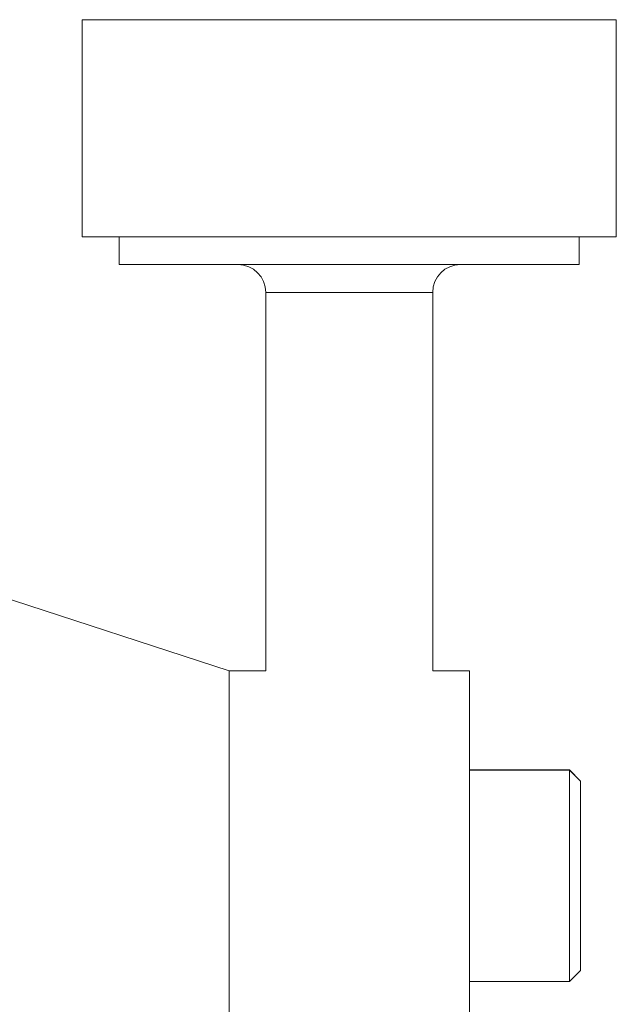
# Model space of a CAD drawing. Header units: inches. Extents: x 1.4 to 30, y 0.7 to 21.5.
# Tile 83 of 93: x 20.049 to 20.472, y 11.876 to 12.573. Entities that reach past the tile are written whole.
import ezdxf

# ---------------------------------------------------------------- set-up
doc = ezdxf.new("R2010")
doc.units = ezdxf.units.IN
doc.header["$MEASUREMENT"] = 0

msp = doc.modelspace()

# ---------------------------------------------------------------- linework, layer by layer
at = {"color": 7, "linetype": 'Continuous', "lineweight": 15}
for p, q in [((20.09357, 12.57283), (20.09357, 12.41929)), ((20.47153, 12.57283), (20.09357, 12.57283)), ((20.47153, 12.41929), (20.47153, 12.57283)), ((20.09357, 12.41929), (20.4703, 12.41929)), ((20.11975, 12.41929), (20.11975, 12.3996)), ((20.44535, 12.3996), (20.44535, 12.41929)), ((20.4703, 12.41929), (20.47153, 12.41929)), ((20.44535, 12.3996), (20.11975, 12.3996)), ((20.2235, 12.37992), (20.2235, 12.1122)), ((20.2235, 12.37992), (20.34161, 12.37992)), ((20.34161, 12.1122), (20.34161, 12.37992)), ((20.19755, 12.1122), (20.00519, 12.1747)), ((20.2235, 12.1122), (20.19755, 12.1122)), ((20.19755, 12.1122), (20.19755, 11.28098)), ((20.36755, 12.1122), (20.34161, 12.1122)), ((20.36755, 12.1122), (20.36755, 12.03813)), ((20.43842, 12.042), (20.36755, 12.042)), ((20.43842, 12.0419), (20.36755, 12.0419)), ((20.36755, 12.03813), (20.36755, 12.03389)), ((20.44629, 12.03413), (20.43842, 12.042)), ((20.43842, 12.042), (20.43842, 12.0419)), ((20.44629, 12.03402), (20.43842, 12.0419)), ((20.43842, 12.0419), (20.43842, 11.89229)), ((20.36755, 12.03389), (20.36755, 11.49986)), ((20.44629, 12.03413), (20.44629, 12.03402)), ((20.44629, 12.03402), (20.44629, 11.90016)), ((20.43842, 11.89229), (20.44629, 11.90016)), ((20.36755, 11.89229), (20.43842, 11.89229))]:
    msp.add_line(p, q, dxfattribs=at)
for centre, start, end in [((20.20381, 12.37992), 0, 90), ((20.36129, 12.37992), 90, 180)]:
    msp.add_arc(centre, 0.01969, start, end, dxfattribs=at)

doc.saveas('drawing.dxf')
